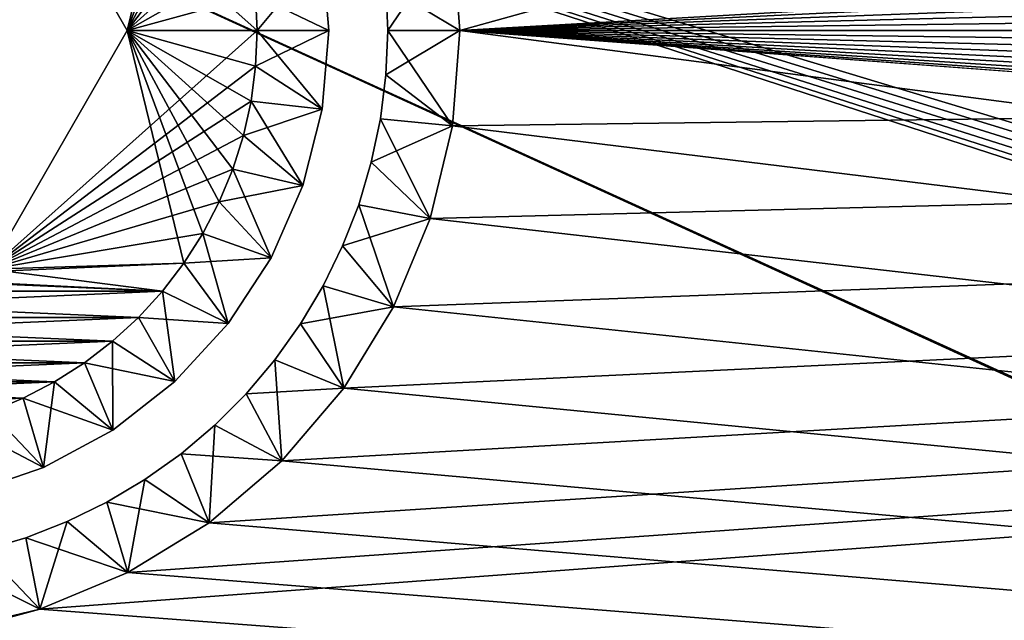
# Model space of a CAD drawing. Header units: millimetres. Extents: x -30.5 to 30.5, y -15 to 54.
# Tile 58 of 256: x -17.3 to -13.2, y -2.5 to 0. Entities that reach past the tile are written whole.
import ezdxf

# ---------------------------------------------------------------- set-up
doc = ezdxf.new("R2010")
doc.units = ezdxf.units.MM
doc.header["$LTSCALE"] = 65.185185
for name, color, linetype in [('189', 7, 'CONTINUOUS'), ('190', 7, 'CONTINUOUS'), ('191', 7, 'CONTINUOUS'), ('195', 7, 'CONTINUOUS'), ('196', 7, 'CONTINUOUS'), ('197', 7, 'CONTINUOUS'), ('200', 7, 'CONTINUOUS'), ('201', 7, 'CONTINUOUS'), ('204', 7, 'CONTINUOUS'), ('210', 7, 'CONTINUOUS'), ('4', 7, 'CONTINUOUS'), ('6', 7, 'CONTINUOUS')]:
    doc.layers.add(name, color=color, linetype=linetype)

msp = doc.modelspace()

# ---------------------------------------------------------------- linework, layer by layer
at = {"layer": '189', "linetype": 'CONTINUOUS'}
for points in [[(-16.3, 0, -55), (-17.4226, 1, -55), (-16.3066, 0.1487, -55), (-16.3, 0, -55)], [(-16.8453, 0, -55), (-17.4226, 1, -55), (-16.3, 0, -55), (-16.8453, 0, -55)], [(-17.4226, -1, -55), (-16.8453, 0, -55), (-16.6074, -0.975, -55), (-17.4226, -1, -55)], [(-16.5277, -0.85, -55), (-16.8453, 0, -55), (-16.4593, -0.7184, -55), (-16.5277, -0.85, -55)], [(-16.4593, -0.7184, -55), (-16.8453, 0, -55), (-16.4025, -0.5814, -55), (-16.4593, -0.7184, -55)], [(-16.4025, -0.5814, -55), (-16.8453, 0, -55), (-16.358, -0.44, -55), (-16.4025, -0.5814, -55)], [(-16.3258, -0.2952, -55), (-16.8453, 0, -55), (-16.3066, -0.1487, -55), (-16.3258, -0.2952, -55)], [(-16.358, -0.44, -55), (-16.8453, 0, -55), (-16.3258, -0.2952, -55), (-16.358, -0.44, -55)], [(-16.6074, -0.975, -55), (-16.8453, 0, -55), (-16.5277, -0.85, -55), (-16.6074, -0.975, -55)], [(-16.8453, 0, -55), (-16.3, 0, -55), (-16.3066, -0.1487, -55), (-16.8453, 0, -55)], [(-19.3023, -1.0927, -55), (-19.3926, -0.975, -55), (-16.6977, -1.0927, -55), (-19.3023, -1.0927, -55)], [(-19.3926, -0.975, -55), (-18.5774, -1, -55), (-16.6977, -1.0927, -55), (-19.3926, -0.975, -55)], [(-16.6977, -1.0927, -55), (-17.4226, -1, -55), (-16.6074, -0.975, -55), (-16.6977, -1.0927, -55)], [(-18.5774, -1, -55), (-17.4226, -1, -55), (-16.6977, -1.0927, -55), (-18.5774, -1, -55)], [(-19.2021, -1.202, -55), (-19.3023, -1.0927, -55), (-16.7979, -1.202, -55), (-19.2021, -1.202, -55)], [(-16.7979, -1.202, -55), (-19.3023, -1.0927, -55), (-16.6977, -1.0927, -55), (-16.7979, -1.202, -55)], [(-19.0928, -1.3023, -55), (-19.2021, -1.202, -55), (-16.9072, -1.3023, -55), (-19.0928, -1.3023, -55)], [(-16.9072, -1.3023, -55), (-19.2021, -1.202, -55), (-16.7979, -1.202, -55), (-16.9072, -1.3023, -55)], [(-18.9751, -1.3925, -55), (-19.0928, -1.3023, -55), (-17.0249, -1.3925, -55), (-18.9751, -1.3925, -55)], [(-17.0249, -1.3925, -55), (-19.0928, -1.3023, -55), (-16.9072, -1.3023, -55), (-17.0249, -1.3925, -55)], [(-18.85, -1.4722, -55), (-18.9751, -1.3925, -55), (-17.15, -1.4722, -55), (-18.85, -1.4722, -55)], [(-17.15, -1.4722, -55), (-18.9751, -1.3925, -55), (-17.0249, -1.3925, -55), (-17.15, -1.4722, -55)], [(-17.2815, -1.5407, -55), (-18.85, -1.4722, -55), (-17.15, -1.4722, -55), (-17.2815, -1.5407, -55)], [(-18.7185, -1.5407, -55), (-18.85, -1.4722, -55), (-17.2815, -1.5407, -55), (-18.7185, -1.5407, -55)], [(-17.4185, -1.5975, -55), (-18.7185, -1.5407, -55), (-17.2815, -1.5407, -55), (-17.4185, -1.5975, -55)]]:
    msp.add_3dface(points, dxfattribs=at)
at = {"layer": '190', "linetype": 'CONTINUOUS'}
for points in [[(-16, 0, -54.7), (-16.3066, 0.1487, -55), (-16.0273, 0.3292, -54.7), (-16, 0, -54.7)], [(-16.3, 0, -55), (-16.3066, 0.1487, -55), (-16, 0, -54.7), (-16.3, 0, -55)]]:
    msp.add_3dface(points, dxfattribs=at)
at = {"layer": '191', "linetype": 'CONTINUOUS'}
for points in [[(-16.3066, -0.1487, -55), (-16.3, 0, -55), (-16.0273, -0.3292, -54.7), (-16.3066, -0.1487, -55)], [(-16.3, 0, -55), (-16, 0, -54.7), (-16.0273, -0.3292, -54.7), (-16.3, 0, -55)], [(-16.3258, -0.2952, -55), (-16.3066, -0.1487, -55), (-16.0273, -0.3292, -54.7), (-16.3258, -0.2952, -55)], [(-16.358, -0.44, -55), (-16.3258, -0.2952, -55), (-16.1084, -0.6494, -54.7), (-16.358, -0.44, -55)], [(-16.1084, -0.6494, -54.7), (-16.3258, -0.2952, -55), (-16.0273, -0.3292, -54.7), (-16.1084, -0.6494, -54.7)], [(-16.4025, -0.5814, -55), (-16.358, -0.44, -55), (-16.1084, -0.6494, -54.7), (-16.4025, -0.5814, -55)], [(-16.4593, -0.7184, -55), (-16.4025, -0.5814, -55), (-16.241, -0.9519, -54.7), (-16.4593, -0.7184, -55)], [(-16.241, -0.9519, -54.7), (-16.4025, -0.5814, -55), (-16.1084, -0.6494, -54.7), (-16.241, -0.9519, -54.7)], [(-16.5277, -0.85, -55), (-16.4593, -0.7184, -55), (-16.241, -0.9519, -54.7), (-16.5277, -0.85, -55)], [(-16.6074, -0.975, -55), (-16.5277, -0.85, -55), (-16.4217, -1.2284, -54.7), (-16.6074, -0.975, -55)], [(-16.4217, -1.2284, -54.7), (-16.5277, -0.85, -55), (-16.241, -0.9519, -54.7), (-16.4217, -1.2284, -54.7)], [(-16.6977, -1.0927, -55), (-16.6074, -0.975, -55), (-16.4217, -1.2284, -54.7), (-16.6977, -1.0927, -55)], [(-16.7979, -1.202, -55), (-16.6977, -1.0927, -55), (-16.6454, -1.4714, -54.7), (-16.7979, -1.202, -55)], [(-16.6454, -1.4714, -54.7), (-16.6977, -1.0927, -55), (-16.4217, -1.2284, -54.7), (-16.6454, -1.4714, -54.7)], [(-16.9072, -1.3023, -55), (-16.7979, -1.202, -55), (-16.6454, -1.4714, -54.7), (-16.9072, -1.3023, -55)], [(-17.0249, -1.3925, -55), (-16.9072, -1.3023, -55), (-16.9061, -1.6743, -54.7), (-17.0249, -1.3925, -55)], [(-16.9061, -1.6743, -54.7), (-16.9072, -1.3023, -55), (-16.6454, -1.4714, -54.7), (-16.9061, -1.6743, -54.7)], [(-17.15, -1.4722, -55), (-17.0249, -1.3925, -55), (-16.9061, -1.6743, -54.7), (-17.15, -1.4722, -55)], [(-17.2815, -1.5407, -55), (-17.15, -1.4722, -55), (-17.1966, -1.8315, -54.7), (-17.2815, -1.5407, -55)], [(-17.1966, -1.8315, -54.7), (-17.15, -1.4722, -55), (-16.9061, -1.6743, -54.7), (-17.1966, -1.8315, -54.7)], [(-17.4185, -1.5975, -55), (-17.2815, -1.5407, -55), (-17.1966, -1.8315, -54.7), (-17.4185, -1.5975, -55)], [(-17.509, -1.9388, -54.7), (-17.4185, -1.5975, -55), (-17.1966, -1.8315, -54.7), (-17.509, -1.9388, -54.7)]]:
    msp.add_3dface(points, dxfattribs=at)
at = {"layer": '195', "linetype": 'CONTINUOUS'}
for points in [[(-17.4226, 1, 55), (-16.8453, 0, 55), (-16.6074, 0.975, 55), (-17.4226, 1, 55)], [(-16.6074, 0.975, 55), (-16.8453, 0, 55), (-16.5277, 0.85, 55), (-16.6074, 0.975, 55)], [(-16.5277, 0.85, 55), (-16.8453, 0, 55), (-16.4593, 0.7184, 55), (-16.5277, 0.85, 55)], [(-16.4593, 0.7184, 55), (-16.8453, 0, 55), (-16.4025, 0.5814, 55), (-16.4593, 0.7184, 55)], [(-16.4025, 0.5814, 55), (-16.8453, 0, 55), (-16.358, 0.44, 55), (-16.4025, 0.5814, 55)], [(-16.358, 0.44, 55), (-16.8453, 0, 55), (-16.3258, 0.2952, 55), (-16.358, 0.44, 55)], [(-16.3258, 0.2952, 55), (-16.8453, 0, 55), (-16.3066, 0.1487, 55), (-16.3258, 0.2952, 55)], [(-16.3066, 0.1487, 55), (-16.8453, 0, 55), (-16.3, 0, 55), (-16.3066, 0.1487, 55)], [(-16.8453, 0, 55), (-17.4226, -1, 55), (-16.3, 0, 55), (-16.8453, 0, 55)], [(-16.3, 0, 55), (-17.4226, -1, 55), (-16.3066, -0.1487, 55), (-16.3, 0, 55)], [(-16.3066, -0.1487, 55), (-17.4226, -1, 55), (-16.3258, -0.2952, 55), (-16.3066, -0.1487, 55)], [(-16.3258, -0.2952, 55), (-17.4226, -1, 55), (-16.358, -0.44, 55), (-16.3258, -0.2952, 55)], [(-16.358, -0.44, 55), (-17.4226, -1, 55), (-16.4025, -0.5814, 55), (-16.358, -0.44, 55)], [(-16.4025, -0.5814, 55), (-17.4226, -1, 55), (-16.4593, -0.7184, 55), (-16.4025, -0.5814, 55)], [(-16.4593, -0.7184, 55), (-17.4226, -1, 55), (-16.5277, -0.85, 55), (-16.4593, -0.7184, 55)], [(-16.5277, -0.85, 55), (-17.4226, -1, 55), (-16.6074, -0.975, 55), (-16.5277, -0.85, 55)], [(-16.6977, -1.0927, 55), (-16.6074, -0.975, 55), (-19.3023, -1.0927, 55), (-16.6977, -1.0927, 55)], [(-16.6074, -0.975, 55), (-17.4226, -1, 55), (-19.3023, -1.0927, 55), (-16.6074, -0.975, 55)], [(-19.2021, -1.202, 55), (-16.6977, -1.0927, 55), (-19.3023, -1.0927, 55), (-19.2021, -1.202, 55)], [(-16.7979, -1.202, 55), (-16.6977, -1.0927, 55), (-19.2021, -1.202, 55), (-16.7979, -1.202, 55)], [(-19.0928, -1.3023, 55), (-16.7979, -1.202, 55), (-19.2021, -1.202, 55), (-19.0928, -1.3023, 55)], [(-16.9072, -1.3023, 55), (-16.7979, -1.202, 55), (-19.0928, -1.3023, 55), (-16.9072, -1.3023, 55)], [(-18.9751, -1.3925, 55), (-16.9072, -1.3023, 55), (-19.0928, -1.3023, 55), (-18.9751, -1.3925, 55)], [(-17.0249, -1.3925, 55), (-16.9072, -1.3023, 55), (-18.9751, -1.3925, 55), (-17.0249, -1.3925, 55)], [(-18.85, -1.4722, 55), (-17.0249, -1.3925, 55), (-18.9751, -1.3925, 55), (-18.85, -1.4722, 55)], [(-17.15, -1.4722, 55), (-17.0249, -1.3925, 55), (-18.85, -1.4722, 55), (-17.15, -1.4722, 55)], [(-18.7185, -1.5407, 55), (-17.15, -1.4722, 55), (-18.85, -1.4722, 55), (-18.7185, -1.5407, 55)], [(-17.2815, -1.5407, 55), (-17.15, -1.4722, 55), (-18.7185, -1.5407, 55), (-17.2815, -1.5407, 55)], [(-18.5815, -1.5975, 55), (-17.2815, -1.5407, 55), (-18.7185, -1.5407, 55), (-18.5815, -1.5975, 55)], [(-17.4185, -1.5975, 55), (-17.2815, -1.5407, 55), (-18.5815, -1.5975, 55), (-17.4185, -1.5975, 55)]]:
    msp.add_3dface(points, dxfattribs=at)
at = {"layer": '196', "linetype": 'CONTINUOUS'}
for points in [[(-16.3066, 0.1487, 55), (-16.3, 0, 55), (-16.0273, 0.3292, 54.7), (-16.3066, 0.1487, 55)], [(-16.0273, 0.3292, 54.7), (-16.3, 0, 55), (-16, 0, 54.7), (-16.0273, 0.3292, 54.7)]]:
    msp.add_3dface(points, dxfattribs=at)
at = {"layer": '197', "linetype": 'CONTINUOUS'}
for points in [[(-16.3, 0, 55), (-16.3066, -0.1487, 55), (-16, 0, 54.7), (-16.3, 0, 55)], [(-16, 0, 54.7), (-16.3066, -0.1487, 55), (-16.0273, -0.3292, 54.7), (-16, 0, 54.7)], [(-16.3066, -0.1487, 55), (-16.3258, -0.2952, 55), (-16.0273, -0.3292, 54.7), (-16.3066, -0.1487, 55)], [(-16.3258, -0.2952, 55), (-16.358, -0.44, 55), (-16.0273, -0.3292, 54.7), (-16.3258, -0.2952, 55)], [(-16.0273, -0.3292, 54.7), (-16.358, -0.44, 55), (-16.1084, -0.6494, 54.7), (-16.0273, -0.3292, 54.7)], [(-16.358, -0.44, 55), (-16.4025, -0.5814, 55), (-16.1084, -0.6494, 54.7), (-16.358, -0.44, 55)], [(-16.4025, -0.5814, 55), (-16.4593, -0.7184, 55), (-16.1084, -0.6494, 54.7), (-16.4025, -0.5814, 55)], [(-16.1084, -0.6494, 54.7), (-16.4593, -0.7184, 55), (-16.241, -0.9519, 54.7), (-16.1084, -0.6494, 54.7)], [(-16.4593, -0.7184, 55), (-16.5277, -0.85, 55), (-16.241, -0.9519, 54.7), (-16.4593, -0.7184, 55)], [(-16.5277, -0.85, 55), (-16.6074, -0.975, 55), (-16.241, -0.9519, 54.7), (-16.5277, -0.85, 55)], [(-16.6074, -0.975, 55), (-16.6977, -1.0927, 55), (-16.4217, -1.2284, 54.7), (-16.6074, -0.975, 55)], [(-16.241, -0.9519, 54.7), (-16.6074, -0.975, 55), (-16.4217, -1.2284, 54.7), (-16.241, -0.9519, 54.7)], [(-16.6977, -1.0927, 55), (-16.7979, -1.202, 55), (-16.4217, -1.2284, 54.7), (-16.6977, -1.0927, 55)], [(-16.7979, -1.202, 55), (-16.9072, -1.3023, 55), (-16.6454, -1.4714, 54.7), (-16.7979, -1.202, 55)], [(-16.4217, -1.2284, 54.7), (-16.7979, -1.202, 55), (-16.6454, -1.4714, 54.7), (-16.4217, -1.2284, 54.7)], [(-16.9072, -1.3023, 55), (-17.0249, -1.3925, 55), (-16.6454, -1.4714, 54.7), (-16.9072, -1.3023, 55)], [(-17.0249, -1.3925, 55), (-17.15, -1.4722, 55), (-16.9061, -1.6743, 54.7), (-17.0249, -1.3925, 55)], [(-16.6454, -1.4714, 54.7), (-17.0249, -1.3925, 55), (-16.9061, -1.6743, 54.7), (-16.6454, -1.4714, 54.7)], [(-17.15, -1.4722, 55), (-17.2815, -1.5407, 55), (-16.9061, -1.6743, 54.7), (-17.15, -1.4722, 55)], [(-17.2815, -1.5407, 55), (-17.4185, -1.5975, 55), (-17.1966, -1.8315, 54.7), (-17.2815, -1.5407, 55)], [(-16.9061, -1.6743, 54.7), (-17.2815, -1.5407, 55), (-17.1966, -1.8315, 54.7), (-16.9061, -1.6743, 54.7)], [(-17.4185, -1.5975, 55), (-17.56, -1.642, 55), (-17.1966, -1.8315, 54.7), (-17.4185, -1.5975, 55)], [(-17.1966, -1.8315, 54.7), (-17.56, -1.642, 55), (-17.509, -1.9388, 54.7), (-17.1966, -1.8315, 54.7)]]:
    msp.add_3dface(points, dxfattribs=at)
at = {"layer": '200', "linetype": 'CONTINUOUS'}
for points in [[(15.45, 0, 55), (15.4814, 0.3989, 55), (-27.7393, 11.9607, 55), (15.45, 0, 55)], [(-16.1969, 1.8031, 55), (15.45, 0, 55), (-27.7393, 11.9607, 55), (-16.1969, 1.8031, 55)], [(-15.937, 1.4989, 55), (15.45, 0, 55), (-16.1969, 1.8031, 55), (-15.937, 1.4989, 55)], [(-15.7279, 1.1577, 55), (15.45, 0, 55), (-15.937, 1.4989, 55), (-15.7279, 1.1577, 55)], [(-15.5748, 0.788, 55), (15.45, 0, 55), (-15.7279, 1.1577, 55), (-15.5748, 0.788, 55)], [(-15.4814, 0.3989, 55), (15.45, 0, 55), (-15.5748, 0.788, 55), (-15.4814, 0.3989, 55)], [(-15.45, 0, 55), (15.45, 0, 55), (-15.4814, 0.3989, 55), (-15.45, 0, 55)], [(-15.4814, -0.3989, 55), (30.3236, -6, 55), (-15.45, 0, 55), (-15.4814, -0.3989, 55)], [(15.4814, -0.3989, 55), (15.45, 0, 55), (-15.45, 0, 55), (15.4814, -0.3989, 55)], [(17.212, -2.4252, 55), (16.8423, -2.2721, 55), (-15.45, 0, 55), (17.212, -2.4252, 55)], [(16.8423, -2.2721, 55), (16.5012, -2.063, 55), (-15.45, 0, 55), (16.8423, -2.2721, 55)], [(16.5012, -2.063, 55), (16.1969, -1.8031, 55), (-15.45, 0, 55), (16.5012, -2.063, 55)], [(16.1969, -1.8031, 55), (15.937, -1.4989, 55), (-15.45, 0, 55), (16.1969, -1.8031, 55)], [(15.937, -1.4989, 55), (15.7279, -1.1577, 55), (-15.45, 0, 55), (15.937, -1.4989, 55)], [(15.7279, -1.1577, 55), (15.5748, -0.788, 55), (-15.45, 0, 55), (15.7279, -1.1577, 55)], [(15.5748, -0.788, 55), (15.4814, -0.3989, 55), (-15.45, 0, 55), (15.5748, -0.788, 55)], [(30.3236, -6, 55), (17.212, -2.4252, 55), (-15.45, 0, 55), (30.3236, -6, 55)], [(-15.5748, -0.788, 55), (30.3236, -6, 55), (-15.4814, -0.3989, 55), (-15.5748, -0.788, 55)], [(-15.7279, -1.1577, 55), (30.3236, -6, 55), (-15.5748, -0.788, 55), (-15.7279, -1.1577, 55)], [(-15.937, -1.4989, 55), (30.3236, -6, 55), (-15.7279, -1.1577, 55), (-15.937, -1.4989, 55)], [(-16.1969, -1.8031, 55), (30.3236, -6, 55), (-15.937, -1.4989, 55), (-16.1969, -1.8031, 55)], [(-16.5012, -2.063, 55), (30.3236, -6, 55), (-16.1969, -1.8031, 55), (-16.5012, -2.063, 55)], [(-16.8423, -2.2721, 55), (30.3236, -6, 55), (-16.5012, -2.063, 55), (-16.8423, -2.2721, 55)], [(-17.212, -2.4252, 55), (30.3236, -6, 55), (-16.8423, -2.2721, 55), (-17.212, -2.4252, 55)], [(-17.6011, -2.5186, 55), (30.3236, -6, 55), (-17.212, -2.4252, 55), (-17.6011, -2.5186, 55)]]:
    msp.add_3dface(points, dxfattribs=at)
at = {"layer": '201', "linetype": 'CONTINUOUS'}
for points in [[(-15.45, 0, -55), (-15.4814, 0.3989, -55), (27.7393, 11.9607, -55), (-15.45, 0, -55)], [(16.1969, 1.8031, -55), (-15.45, 0, -55), (27.7393, 11.9607, -55), (16.1969, 1.8031, -55)], [(15.937, 1.4989, -55), (-15.45, 0, -55), (16.1969, 1.8031, -55), (15.937, 1.4989, -55)], [(15.7279, 1.1577, -55), (-15.45, 0, -55), (15.937, 1.4989, -55), (15.7279, 1.1577, -55)], [(15.5748, 0.788, -55), (-15.45, 0, -55), (15.7279, 1.1577, -55), (15.5748, 0.788, -55)], [(15.4814, 0.3989, -55), (-15.45, 0, -55), (15.5748, 0.788, -55), (15.4814, 0.3989, -55)], [(15.45, 0, -55), (-15.45, 0, -55), (15.4814, 0.3989, -55), (15.45, 0, -55)], [(15.4814, -0.3989, -55), (-30.3236, -6, -55), (15.45, 0, -55), (15.4814, -0.3989, -55)], [(-30.3236, -6, -55), (-17.212, -2.4252, -55), (15.45, 0, -55), (-30.3236, -6, -55)], [(-17.212, -2.4252, -55), (-16.8423, -2.2721, -55), (15.45, 0, -55), (-17.212, -2.4252, -55)], [(-16.8423, -2.2721, -55), (-16.5012, -2.063, -55), (15.45, 0, -55), (-16.8423, -2.2721, -55)], [(-16.5012, -2.063, -55), (-16.1969, -1.8031, -55), (15.45, 0, -55), (-16.5012, -2.063, -55)], [(-16.1969, -1.8031, -55), (-15.937, -1.4989, -55), (15.45, 0, -55), (-16.1969, -1.8031, -55)], [(-15.937, -1.4989, -55), (-15.7279, -1.1577, -55), (15.45, 0, -55), (-15.937, -1.4989, -55)], [(-15.7279, -1.1577, -55), (-15.5748, -0.788, -55), (15.45, 0, -55), (-15.7279, -1.1577, -55)], [(-15.5748, -0.788, -55), (-15.4814, -0.3989, -55), (15.45, 0, -55), (-15.5748, -0.788, -55)], [(-15.4814, -0.3989, -55), (-15.45, 0, -55), (15.45, 0, -55), (-15.4814, -0.3989, -55)], [(15.5748, -0.788, -55), (-30.3236, -6, -55), (15.4814, -0.3989, -55), (15.5748, -0.788, -55)], [(15.7279, -1.1577, -55), (-30.3236, -6, -55), (15.5748, -0.788, -55), (15.7279, -1.1577, -55)], [(15.937, -1.4989, -55), (-30.3236, -6, -55), (15.7279, -1.1577, -55), (15.937, -1.4989, -55)], [(16.1969, -1.8031, -55), (-30.3236, -6, -55), (15.937, -1.4989, -55), (16.1969, -1.8031, -55)], [(16.5012, -2.063, -55), (-30.3236, -6, -55), (16.1969, -1.8031, -55), (16.5012, -2.063, -55)], [(16.8423, -2.2721, -55), (-30.3236, -6, -55), (16.5012, -2.063, -55), (16.8423, -2.2721, -55)], [(17.212, -2.4252, -55), (-30.3236, -6, -55), (16.8423, -2.2721, -55), (17.212, -2.4252, -55)], [(17.6011, -2.5186, -55), (-30.3236, -6, -55), (17.212, -2.4252, -55), (17.6011, -2.5186, -55)], [(-17.212, -2.4252, -55), (-30.3236, -6, -55), (-17.6011, -2.5186, -55), (-17.212, -2.4252, -55)]]:
    msp.add_3dface(points, dxfattribs=at)
at = {"layer": '204', "linetype": 'CONTINUOUS'}
for points in [[(-15.4814, 0.3989, -55), (-15.45, 0, -55), (-15.7603, 0.1856, -54.7), (-15.4814, 0.3989, -55)], [(-15.7603, 0.1856, -54.7), (-15.45, 0, -55), (-15.7526, 0, -54.7), (-15.7603, 0.1856, -54.7)], [(-15.7526, 0, -54.7), (-15.4814, -0.3989, -55), (-15.7603, -0.1856, -54.7), (-15.7526, 0, -54.7)], [(-15.45, 0, -55), (-15.4814, -0.3989, -55), (-15.7526, 0, -54.7), (-15.45, 0, -55)], [(-15.7603, -0.1856, -54.7), (-15.4814, -0.3989, -55), (-15.7833, -0.3699, -54.7), (-15.7603, -0.1856, -54.7)], [(-15.7833, -0.3699, -54.7), (-15.5748, -0.788, -55), (-15.8214, -0.5517, -54.7), (-15.7833, -0.3699, -54.7)], [(-15.4814, -0.3989, -55), (-15.5748, -0.788, -55), (-15.7833, -0.3699, -54.7), (-15.4814, -0.3989, -55)], [(-15.8214, -0.5517, -54.7), (-15.5748, -0.788, -55), (-15.8744, -0.7297, -54.7), (-15.8214, -0.5517, -54.7)], [(-15.8744, -0.7297, -54.7), (-15.7279, -1.1577, -55), (-15.9419, -0.9028, -54.7), (-15.8744, -0.7297, -54.7)], [(-15.5748, -0.788, -55), (-15.7279, -1.1577, -55), (-15.8744, -0.7297, -54.7), (-15.5748, -0.788, -55)], [(-15.9419, -0.9028, -54.7), (-15.7279, -1.1577, -55), (-16.0235, -1.0696, -54.7), (-15.9419, -0.9028, -54.7)], [(-16.0235, -1.0696, -54.7), (-15.937, -1.4989, -55), (-16.1186, -1.2292, -54.7), (-16.0235, -1.0696, -54.7)], [(-15.7279, -1.1577, -55), (-15.937, -1.4989, -55), (-16.0235, -1.0696, -54.7), (-15.7279, -1.1577, -55)], [(-16.1186, -1.2292, -54.7), (-15.937, -1.4989, -55), (-16.2265, -1.3804, -54.7), (-16.1186, -1.2292, -54.7)], [(-16.2265, -1.3804, -54.7), (-16.1969, -1.8031, -55), (-16.3466, -1.5221, -54.7), (-16.2265, -1.3804, -54.7)], [(-15.937, -1.4989, -55), (-16.1969, -1.8031, -55), (-16.2265, -1.3804, -54.7), (-15.937, -1.4989, -55)], [(-16.3466, -1.5221, -54.7), (-16.1969, -1.8031, -55), (-16.4779, -1.6535, -54.7), (-16.3466, -1.5221, -54.7)], [(-16.4779, -1.6535, -54.7), (-16.5012, -2.063, -55), (-16.6196, -1.7735, -54.7), (-16.4779, -1.6535, -54.7)], [(-16.1969, -1.8031, -55), (-16.5012, -2.063, -55), (-16.4779, -1.6535, -54.7), (-16.1969, -1.8031, -55)], [(-16.6196, -1.7735, -54.7), (-16.5012, -2.063, -55), (-16.7708, -1.8814, -54.7), (-16.6196, -1.7735, -54.7)], [(-16.7708, -1.8814, -54.7), (-16.8423, -2.2721, -55), (-16.9304, -1.9765, -54.7), (-16.7708, -1.8814, -54.7)], [(-16.5012, -2.063, -55), (-16.8423, -2.2721, -55), (-16.7708, -1.8814, -54.7), (-16.5012, -2.063, -55)], [(-16.9304, -1.9765, -54.7), (-16.8423, -2.2721, -55), (-17.0972, -2.0581, -54.7), (-16.9304, -1.9765, -54.7)], [(-17.0972, -2.0581, -54.7), (-17.212, -2.4252, -55), (-17.2703, -2.1256, -54.7), (-17.0972, -2.0581, -54.7)], [(-16.8423, -2.2721, -55), (-17.212, -2.4252, -55), (-17.0972, -2.0581, -54.7), (-16.8423, -2.2721, -55)], [(-17.2703, -2.1256, -54.7), (-17.212, -2.4252, -55), (-17.4483, -2.1786, -54.7), (-17.2703, -2.1256, -54.7)], [(-17.212, -2.4252, -55), (-17.6011, -2.5186, -55), (-17.4483, -2.1786, -54.7), (-17.212, -2.4252, -55)]]:
    msp.add_3dface(points, dxfattribs=at)
at = {"layer": '210', "linetype": 'CONTINUOUS'}
for points in [[(-15.7526, 0, 54.7), (-15.4814, 0.3989, 55), (-15.7603, 0.1856, 54.7), (-15.7526, 0, 54.7)], [(-15.45, 0, 55), (-15.4814, 0.3989, 55), (-15.7526, 0, 54.7), (-15.45, 0, 55)], [(-15.7603, -0.1856, 54.7), (-15.45, 0, 55), (-15.7526, 0, 54.7), (-15.7603, -0.1856, 54.7)], [(-15.4814, -0.3989, 55), (-15.45, 0, 55), (-15.7603, -0.1856, 54.7), (-15.4814, -0.3989, 55)], [(-15.7833, -0.3699, 54.7), (-15.4814, -0.3989, 55), (-15.7603, -0.1856, 54.7), (-15.7833, -0.3699, 54.7)], [(-15.8214, -0.5517, 54.7), (-15.4814, -0.3989, 55), (-15.7833, -0.3699, 54.7), (-15.8214, -0.5517, 54.7)], [(-15.5748, -0.788, 55), (-15.4814, -0.3989, 55), (-15.8214, -0.5517, 54.7), (-15.5748, -0.788, 55)], [(-15.8744, -0.7297, 54.7), (-15.5748, -0.788, 55), (-15.8214, -0.5517, 54.7), (-15.8744, -0.7297, 54.7)], [(-15.9419, -0.9028, 54.7), (-15.5748, -0.788, 55), (-15.8744, -0.7297, 54.7), (-15.9419, -0.9028, 54.7)], [(-15.7279, -1.1577, 55), (-15.5748, -0.788, 55), (-15.9419, -0.9028, 54.7), (-15.7279, -1.1577, 55)], [(-16.0235, -1.0696, 54.7), (-15.7279, -1.1577, 55), (-15.9419, -0.9028, 54.7), (-16.0235, -1.0696, 54.7)], [(-16.1186, -1.2292, 54.7), (-15.7279, -1.1577, 55), (-16.0235, -1.0696, 54.7), (-16.1186, -1.2292, 54.7)], [(-15.937, -1.4989, 55), (-15.7279, -1.1577, 55), (-16.1186, -1.2292, 54.7), (-15.937, -1.4989, 55)], [(-16.2265, -1.3804, 54.7), (-15.937, -1.4989, 55), (-16.1186, -1.2292, 54.7), (-16.2265, -1.3804, 54.7)], [(-16.3466, -1.5221, 54.7), (-15.937, -1.4989, 55), (-16.2265, -1.3804, 54.7), (-16.3466, -1.5221, 54.7)], [(-16.4779, -1.6535, 54.7), (-16.1969, -1.8031, 55), (-16.3466, -1.5221, 54.7), (-16.4779, -1.6535, 54.7)], [(-16.1969, -1.8031, 55), (-15.937, -1.4989, 55), (-16.3466, -1.5221, 54.7), (-16.1969, -1.8031, 55)], [(-16.6196, -1.7735, 54.7), (-16.1969, -1.8031, 55), (-16.4779, -1.6535, 54.7), (-16.6196, -1.7735, 54.7)], [(-16.7708, -1.8814, 54.7), (-16.5012, -2.063, 55), (-16.6196, -1.7735, 54.7), (-16.7708, -1.8814, 54.7)], [(-16.5012, -2.063, 55), (-16.1969, -1.8031, 55), (-16.6196, -1.7735, 54.7), (-16.5012, -2.063, 55)], [(-16.9304, -1.9765, 54.7), (-16.5012, -2.063, 55), (-16.7708, -1.8814, 54.7), (-16.9304, -1.9765, 54.7)], [(-17.0972, -2.0581, 54.7), (-16.8423, -2.2721, 55), (-16.9304, -1.9765, 54.7), (-17.0972, -2.0581, 54.7)], [(-16.8423, -2.2721, 55), (-16.5012, -2.063, 55), (-16.9304, -1.9765, 54.7), (-16.8423, -2.2721, 55)], [(-17.2703, -2.1256, 54.7), (-16.8423, -2.2721, 55), (-17.0972, -2.0581, 54.7), (-17.2703, -2.1256, 54.7)], [(-17.4483, -2.1786, 54.7), (-17.212, -2.4252, 55), (-17.2703, -2.1256, 54.7), (-17.4483, -2.1786, 54.7)], [(-17.212, -2.4252, 55), (-16.8423, -2.2721, 55), (-17.2703, -2.1256, 54.7), (-17.212, -2.4252, 55)], [(-17.6301, -2.2167, 54.7), (-17.212, -2.4252, 55), (-17.4483, -2.1786, 54.7), (-17.6301, -2.2167, 54.7)], [(-17.6011, -2.5186, 55), (-17.212, -2.4252, 55), (-17.6301, -2.2167, 54.7), (-17.6011, -2.5186, 55)]]:
    msp.add_3dface(points, dxfattribs=at)
at = {"layer": '4', "color": 7, "linetype": 'CONTINUOUS'}
for points in [[(-20.05, 1.7026, 45.0026), (-5.5767, 1.7026, 45.0026), (-20.05, -14.5044, 45.144), (-20.05, 1.7026, 45.0026)], [(-5.5767, 1.7026, 45.0026), (-5.5099, -0.4996, 45.0218), (-20.05, -14.5044, 45.144), (-5.5767, 1.7026, 45.0026)], [(-5.5099, -0.4996, 45.0218), (-5.4423, -2.7079, 45.0411), (-20.05, -14.5044, 45.144), (-5.5099, -0.4996, 45.0218)]]:
    msp.add_3dface(points, dxfattribs=at)
at = {"layer": '6', "color": 7, "linetype": 'CONTINUOUS'}
for points in [[(-5.2988, -3.0376, -45.044), (-20.05, 1.7026, -45.0026), (-5.2099, -3.1172, -45.0447), (-5.2988, -3.0376, -45.044)], [(-5.364, -2.9538, -45.0432), (-20.05, 1.7026, -45.0026), (-5.2988, -3.0376, -45.044), (-5.364, -2.9538, -45.0432)], [(-5.4078, -2.8692, -45.0425), (-20.05, 1.7026, -45.0026), (-5.364, -2.9538, -45.0432), (-5.4078, -2.8692, -45.0425)], [(-5.433, -2.7867, -45.0418), (-20.05, 1.7026, -45.0026), (-5.4078, -2.8692, -45.0425), (-5.433, -2.7867, -45.0418)], [(-5.4423, -2.7079, -45.0411), (-20.05, 1.7026, -45.0026), (-5.433, -2.7867, -45.0418), (-5.4423, -2.7079, -45.0411)], [(-5.5099, -0.4996, -45.0218), (-20.05, 1.7026, -45.0026), (-5.4423, -2.7079, -45.0411), (-5.5099, -0.4996, -45.0218)], [(-5.5767, 1.7026, -45.0026), (-20.05, 1.7026, -45.0026), (-5.5099, -0.4996, -45.0218), (-5.5767, 1.7026, -45.0026)], [(-20.05, 1.7026, -45.0026), (-0.5818, -7.173, -45.0801), (-5.2099, -3.1172, -45.0447), (-20.05, 1.7026, -45.0026)], [(-0.4697, -7.2414, -45.0806), (-0.5818, -7.173, -45.0801), (-20.05, 1.7026, -45.0026), (-0.4697, -7.2414, -45.0806)], [(-20.05, -14.5044, -45.144), (-0.4697, -7.2414, -45.0806), (-20.05, 1.7026, -45.0026), (-20.05, -14.5044, -45.144)]]:
    msp.add_3dface(points, dxfattribs=at)

doc.saveas('drawing.dxf')
